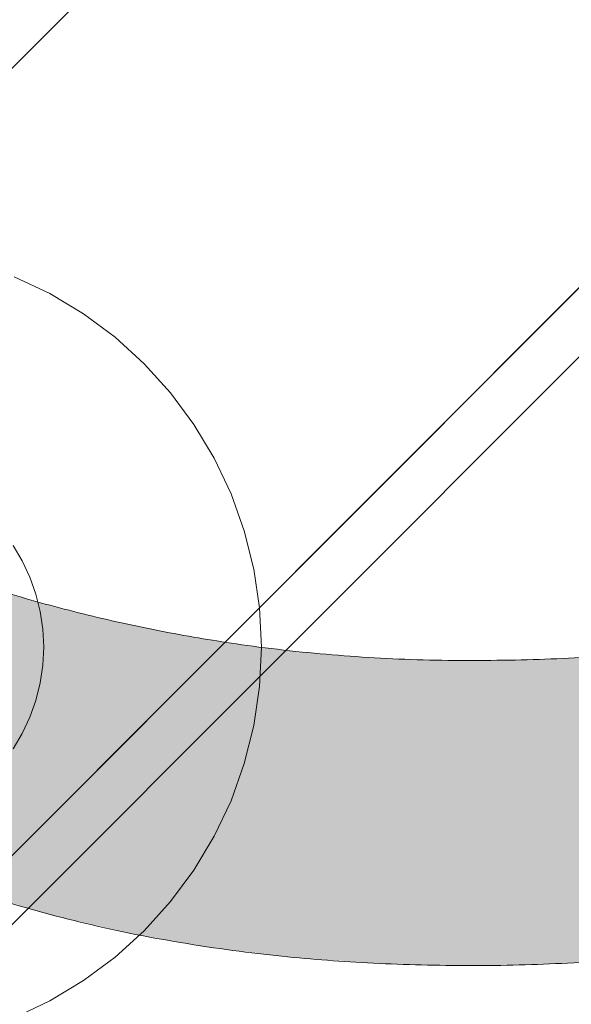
# Model space of a CAD drawing. Header units: inches. Extents: x -456 to -299, y -255 to -14.
# Tile 9 of 45: x -374.989 to -374.365, y -87.64 to -86.528. Entities that reach past the tile are written whole.
import ezdxf

# ---------------------------------------------------------------- set-up
doc = ezdxf.new("R2010")
doc.units = ezdxf.units.IN
doc.header["$LTSCALE"] = 32
doc.header["$MEASUREMENT"] = 0
doc.header["$PDMODE"] = 1
doc.header["$PDSIZE"] = -2
doc.linetypes.add('Dash Style-1', pattern=[0.083328, 0.041656, -0.041672])
for name, color, linetype, lineweight in [('Black', 7, 'Continuous', 18), ('DashLine', 7, 'Dash Style-1', 13), ('DashLineFill', 7, 'Dash Style-1', 13), ('Drawing', 7, 'Continuous', 18), ('Metal-Black', 7, 'Continuous', 18), ('Metal-DeskStructure', 7, 'Continuous', 13), ('None', 7, 'Continuous', 18), ('Plastic-BracketCover', 7, 'Continuous', 13), ('SolidLine', 7, 'Continuous', 15), ('Wood_1-H', 7, 'Continuous', 13)]:
    doc.layers.add(name, color=color, linetype=linetype, lineweight=lineweight)
doc.layers.add('Metal-Leg', color=7, linetype='Continuous', lineweight=18, true_color=0x4c4c4c)
pattern_1 = [(45, (0, 0), (-1.61301565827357, 1.935715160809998), []), (45, (-1.0608, 1.0608), (-0.4723460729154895, 0.4167612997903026), [])]

# ---------------------------------------------------------------- blocks, each defined once
blk = doc.blocks.new('TL14_lower_leg (2D)')
at = {"layer": 'DashLine', "linetype": 'Continuous', "lineweight": 5}
blk.add_point((0, 0), dxfattribs=at)
blk = doc.blocks.new('1BRPT8_Cover (2D)')
at = {"layer": 'DashLine', "linetype": 'Continuous', "lineweight": 5}
blk.add_point((0, 0), dxfattribs=at)
blk = doc.blocks.new('Group-46')
at = {"layer": 'DashLine'}
for p, q in [((0, 0.1181102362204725), (0, 0.3543307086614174)), ((-0.1181102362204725, 0), (-0.3543307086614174, 0)), ((0.1181102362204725, 0), (0.3543307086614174, 0)), ((0, -0.1181102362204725), (0, -0.3543307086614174))]:
    blk.add_line(p, q, dxfattribs=at)
at = {"layer": 'DashLine', "flags": 128}
blk.add_lwpolyline([(-0.2559055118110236, 1.780109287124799e-14), (-0.2546732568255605, 0.02508312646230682), (-0.2509883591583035, 0.04992468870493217), (-0.2448863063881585, 0.07428544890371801), (-0.2364258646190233, 0.09793079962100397), (-0.2256885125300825, 0.120633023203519), (-0.2127776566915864, 0.1421734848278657), (-0.1978176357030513, 0.1623447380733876), (-0.1809525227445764, 0.1809525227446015), (-0.1623447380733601, 0.1978176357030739), (-0.1421734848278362, 0.2127776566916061), (-0.1206330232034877, 0.2256885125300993), (-0.09793079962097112, 0.2364258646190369), (-0.07428544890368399, 0.2448863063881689), (-0.04992468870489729, 0.2509883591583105), (-0.02508312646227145, 0.254673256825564), (1.786716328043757e-14, 0.2559055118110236), (0.02508312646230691, 0.2546732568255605), (0.04992468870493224, 0.2509883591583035), (0.07428544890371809, 0.2448863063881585), (0.09793079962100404, 0.2364258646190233), (0.1206330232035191, 0.2256885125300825), (0.1421734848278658, 0.2127776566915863), (0.1623447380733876, 0.1978176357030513), (0.1809525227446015, 0.1809525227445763), (0.1978176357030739, 0.1623447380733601), (0.2127776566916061, 0.1421734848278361), (0.2256885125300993, 0.1206330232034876), (0.2364258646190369, 0.09793079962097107), (0.2448863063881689, 0.07428544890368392), (0.2509883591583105, 0.04992468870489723), (0.254673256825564, 0.02508312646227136), (0.2559055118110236, -1.785791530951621e-14), (0.2546732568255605, -0.02508312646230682), (0.2509883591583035, -0.04992468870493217), (0.2448863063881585, -0.07428544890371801), (0.2364258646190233, -0.09793079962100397), (0.2256885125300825, -0.120633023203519), (0.2127776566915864, -0.1421734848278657), (0.1978176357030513, -0.1623447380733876), (0.1809525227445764, -0.1809525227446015), (0.1623447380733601, -0.1978176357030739), (0.1421734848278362, -0.2127776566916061), (0.1206330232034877, -0.2256885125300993), (0.09793079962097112, -0.2364258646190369), (0.07428544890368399, -0.2448863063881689), (0.04992468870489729, -0.2509883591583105), (0.02508312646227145, -0.254673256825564), (-1.777195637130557e-14, -0.2559055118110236), (-0.02508312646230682, -0.2546732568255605), (-0.04992468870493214, -0.2509883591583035), (-0.07428544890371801, -0.2448863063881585), (-0.09793079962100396, -0.2364258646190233), (-0.120633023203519, -0.2256885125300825), (-0.1421734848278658, -0.2127776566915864), (-0.1623447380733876, -0.1978176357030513), (-0.1809525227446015, -0.1809525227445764), (-0.1978176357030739, -0.1623447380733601), (-0.2127776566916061, -0.1421734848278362), (-0.2256885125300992, -0.1206330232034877), (-0.2364258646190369, -0.09793079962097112), (-0.2448863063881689, -0.07428544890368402), (-0.2509883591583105, -0.04992468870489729), (-0.254673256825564, -0.02508312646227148)], close=True, dxfattribs=at)
blk = doc.blocks.new('1BRPT9-Bracket (2D)')
at = {"layer": 'DashLineFill', "linetype": 'Continuous', "lineweight": 13}
h = blk.add_hatch(dxfattribs=at)
h.set_pattern_fill('Steel', color=253, style=0, pattern_type=2)
h.set_pattern_definition(pattern_1)
edge = h.paths.add_edge_path()
edge.add_arc((1.677931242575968, -8.488188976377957), 0.2519685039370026, 269.999999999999, 360.0000000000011)
edge.add_line((1.929899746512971, -8.488188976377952), (1.929899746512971, -7.480314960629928))
edge.add_line((1.929899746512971, -7.480314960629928), (2.323600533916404, -7.480314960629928))
edge.add_line((2.323600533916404, -7.480314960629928), (2.323600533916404, 7.461135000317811))
edge.add_line((2.323600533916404, 7.461135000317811), (1.929899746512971, 7.480314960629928))
edge.add_line((1.929899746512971, 7.480314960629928), (1.929899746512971, 8.488188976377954))
edge.add_arc((1.677931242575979, 8.488188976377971), 0.2519685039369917, 359.999999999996, 450.0000000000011)
edge.add_line((1.677931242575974, 8.740157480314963), (-2.32206875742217, 8.740157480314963))
edge.add_line((-2.32206875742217, 8.740157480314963), (-2.32206875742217, -8.74015748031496))
edge.add_line((-2.32206875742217, -8.74015748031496), (1.677931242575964, -8.74015748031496))
at = {"layer": 'Metal-DeskStructure', "color": 7}
blk.add_blockref('Group-46', (0, 0), dxfattribs=at)
blk = doc.blocks.new('Group-63')
at = {"layer": 'DashLineFill', "linetype": 'Continuous', "lineweight": 13}
h = blk.add_hatch(dxfattribs=at)
h.set_pattern_fill('Steel', color=253, style=0, pattern_type=2)
h.set_pattern_definition(pattern_1)
h.paths.add_polyline_path([(-2.066929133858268, 1.397637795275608), (2.066929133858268, 1.397637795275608), (2.066929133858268, 0.1377952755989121), (2.106299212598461, 0.1377952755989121), (2.106299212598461, -0.1377952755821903), (2.066929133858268, -0.1377952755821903), (2.066929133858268, -5.275590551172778), (2.106299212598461, -5.275590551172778), (2.106299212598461, -5.55118110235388), (2.066929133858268, -5.55118110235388), (2.066929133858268, -5.82677165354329), (-2.066929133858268, -5.82677165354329), (-2.066929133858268, -5.55118110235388), (-2.106299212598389, -5.55118110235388), (-2.106299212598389, -5.275590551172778), (-2.066929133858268, -5.275590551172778), (-2.066929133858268, -0.1377952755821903), (-2.106299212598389, -0.1377952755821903), (-2.106299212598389, 0.1377952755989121), (-2.066929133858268, 0.1377952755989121)])
at = {"layer": 'SolidLine', "linetype": 'Continuous', "lineweight": 5}
blk.add_point((0, 0), dxfattribs=at)
blk = doc.blocks.new('TL14_upper_leg (2D)')
at = {"layer": 'DashLine', "flags": 128}
blk.add_lwpolyline([(0, 1.22047244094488), (0.1196272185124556, 1.214595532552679), (0.2381023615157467, 1.197021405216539), (0.3542844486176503, 1.167919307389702), (0.4670545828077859, 1.127569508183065), (0.5753267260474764, 1.076360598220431), (0.6780581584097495, 1.01478574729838), (0.7742595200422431, 0.9434379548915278), (0.8630043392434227, 0.8630043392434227), (0.9434379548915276, 0.7742595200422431), (1.01478574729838, 0.6780581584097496), (1.076360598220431, 0.5753267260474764), (1.127569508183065, 0.467054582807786), (1.167919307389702, 0.3542844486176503), (1.197021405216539, 0.2381023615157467), (1.214595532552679, 0.1196272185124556), (1.22047244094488, 7.47323834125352e-17), (1.214595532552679, -0.1196272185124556), (1.197021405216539, -0.2381023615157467), (1.167919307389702, -0.3542844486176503), (1.127569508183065, -0.467054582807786), (1.076360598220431, -0.5753267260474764), (1.01478574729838, -0.6780581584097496), (0.9434379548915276, -0.7742595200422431), (0.8630043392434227, -0.8630043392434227), (0.7742595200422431, -0.9434379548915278), (0.6780581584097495, -1.01478574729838), (0.5753267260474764, -1.076360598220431), (0.4670545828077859, -1.127569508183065), (0.3542844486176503, -1.167919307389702), (0.2381023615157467, -1.197021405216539), (0.1196272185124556, -1.214595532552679), (0, -1.22047244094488), (-0.1196272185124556, -1.214595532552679), (-0.2381023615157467, -1.197021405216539), (-0.3542844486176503, -1.167919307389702), (-0.4670545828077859, -1.127569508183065), (-0.5753267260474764, -1.076360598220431), (-0.6780581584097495, -1.01478574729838), (-0.7742595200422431, -0.9434379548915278), (-0.8630043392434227, -0.8630043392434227), (-0.9434379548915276, -0.7742595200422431), (-1.01478574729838, -0.6780581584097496), (-1.076360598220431, -0.5753267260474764), (-1.127569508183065, -0.467054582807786), (-1.167919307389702, -0.3542844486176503), (-1.197021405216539, -0.2381023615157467), (-1.214595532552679, -0.1196272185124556), (-1.22047244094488, 7.47323834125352e-17), (-1.214595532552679, 0.1196272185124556), (-1.197021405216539, 0.2381023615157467), (-1.167919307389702, 0.3542844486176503), (-1.127569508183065, 0.467054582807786), (-1.076360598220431, 0.5753267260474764), (-1.01478574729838, 0.6780581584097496), (-0.9434379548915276, 0.7742595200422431), (-0.8630043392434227, 0.8630043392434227), (-0.7742595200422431, 0.9434379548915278), (-0.6780581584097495, 1.01478574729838), (-0.5753267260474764, 1.076360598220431), (-0.4670545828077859, 1.127569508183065), (-0.3542844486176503, 1.167919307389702), (-0.2381023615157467, 1.197021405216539), (-0.1196272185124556, 1.214595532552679)], close=True, dxfattribs=at)
at = {"layer": 'Metal-Leg', "linetype": 'Continuous', "lineweight": 5}
for p in [(0, 7.161375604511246e-14), (0, 0)]:
    blk.add_point(p, dxfattribs=at)
at = {"layer": 'DashLine', "color": 7}
blk.add_blockref('Group-63', (0, 0), dxfattribs=at)
blk = doc.blocks.new('Group-64')
at = {"layer": 'Metal-DeskStructure', "linetype": 'Continuous', "lineweight": 0, "true_color": 0xff0000}
blk.add_hatch(color=1, dxfattribs=at).paths.add_polyline_path([(0.7234251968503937, -0.395084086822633), (1.067913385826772, -0.4833594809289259), (1.040361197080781, -0.5852005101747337), (1.007762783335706, -0.6808010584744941), (0.9701181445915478, -0.7701611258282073), (0.9274272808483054, -0.8532807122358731), (0.8796901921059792, -0.9301598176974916), (0.8269068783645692, -1.000798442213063), (0.7690773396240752, -1.065196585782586), (0.7062015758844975, -1.123354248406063), (0.6390028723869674, -1.174951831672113), (0.5682045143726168, -1.219669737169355), (0.4938065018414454, -1.257507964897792), (0.4158088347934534, -1.288466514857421), (0.3342115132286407, -1.312545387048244), (0.2490145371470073, -1.329744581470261), (0.1602179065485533, -1.340064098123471), (0.0678216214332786, -1.343503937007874), (-0.02759378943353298, -1.340829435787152), (-0.1184507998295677, -1.332805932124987), (-0.2047494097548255, -1.319433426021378), (-0.2864896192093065, -1.300711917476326), (-0.3636714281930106, -1.27664140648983), (-0.4362948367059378, -1.247221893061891), (-0.5043598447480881, -1.212453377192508), (-0.5678664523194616, -1.172335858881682), (-0.6272604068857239, -1.127155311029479), (-0.6829874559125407, -1.077197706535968), (-0.7350475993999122, -1.022463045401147), (-0.783440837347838, -0.9629513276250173), (-0.8281671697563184, -0.8986625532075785), (-0.8692265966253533, -0.8295967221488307), (-0.9066191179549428, -0.7557538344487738), (-0.9403447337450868, -0.6771338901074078), (-0.9702436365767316, -0.5953684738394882), (-0.996156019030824, -0.5120891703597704), (-1.018081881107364, -0.4272959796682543), (-1.036021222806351, -0.3409889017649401), (-1.049974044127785, -0.2531679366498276), (-1.059940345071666, -0.1638330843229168), (-1.065920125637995, -0.07298434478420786), (-1.067913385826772, 0.01937828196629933), (-1.065693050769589, 0.1192260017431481), (-1.059032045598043, 0.2158441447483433), (-1.047930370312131, 0.309232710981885), (-1.032388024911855, 0.3993917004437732), (-1.012405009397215, 0.4863211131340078), (-0.9879813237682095, 0.5700209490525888), (-0.9591169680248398, 0.6504912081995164), (-0.9258119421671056, 0.7277318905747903), (-0.8884026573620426, 0.8010785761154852), (-0.8472255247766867, 0.8698668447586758), (-0.8022805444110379, 0.934096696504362), (-0.7535677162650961, 0.9937681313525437), (-0.7010870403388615, 1.048881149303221), (-0.6448385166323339, 1.099435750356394), (-0.5848221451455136, 1.145431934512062), (-0.5210379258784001, 1.186869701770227), (-0.4545455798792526, 1.22358085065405), (-0.3864048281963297, 1.255397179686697), (-0.3166156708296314, 1.282318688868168), (-0.2451781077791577, 1.304345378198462), (-0.1720921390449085, 1.32147724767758), (-0.097357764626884, 1.333714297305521), (-0.02097498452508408, 1.341056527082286), (0.05705620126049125, 1.343503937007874), (0.1448856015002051, 1.34044256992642), (0.2291321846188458, 1.331258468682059), (0.3097959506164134, 1.31595163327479), (0.3868768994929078, 1.294522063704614), (0.4603750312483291, 1.266969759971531), (0.5302903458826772, 1.233294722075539), (0.5966228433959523, 1.193496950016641), (0.6593725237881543, 1.147576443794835), (0.7180179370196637, 1.096121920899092), (0.7720376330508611, 1.039722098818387), (0.8214316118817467, 0.9783769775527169), (0.8661998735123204, 0.9120865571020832), (0.9063424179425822, 0.8408508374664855), (0.9418592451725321, 0.7646698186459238), (0.97275035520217, 0.683543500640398), (0.9990157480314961, 0.5974718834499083), (0.6545275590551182, 0.5156567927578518), (0.6334850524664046, 0.5853363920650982), (0.6101885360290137, 0.6501211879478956), (0.5846380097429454, 0.7100111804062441), (0.5568334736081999, 0.7650063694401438), (0.526774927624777, 0.8151067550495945), (0.4944623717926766, 0.8603123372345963), (0.459895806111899, 0.9006231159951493), (0.423075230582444, 0.9360390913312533), (0.3838997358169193, 0.9669471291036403), (0.3422684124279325, 0.9937340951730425), (0.2981812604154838, 1.01639998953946), (0.2516382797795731, 1.034944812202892), (0.2026394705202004, 1.049368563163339), (0.1511848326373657, 1.059671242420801), (0.09727436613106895, 1.065852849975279), (0.04090807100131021, 1.067913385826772), (-0.02393573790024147, 1.065634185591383), (-0.08605459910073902, 1.058796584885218), (-0.1454485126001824, 1.047400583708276), (-0.2021174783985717, 1.031446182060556), (-0.2560614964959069, 1.010933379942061), (-0.3072805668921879, 0.9858621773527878), (-0.3557746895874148, 0.9562325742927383), (-0.4015438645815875, 0.9220445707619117), (-0.4443021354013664, 0.8840046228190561), (-0.4837635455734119, 0.8428191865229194), (-0.5199280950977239, 0.7984882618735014), (-0.5527957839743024, 0.7510118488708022), (-0.5823666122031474, 0.7003899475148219), (-0.6086405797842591, 0.6466225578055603), (-0.6316176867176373, 0.5897096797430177), (-0.651297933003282, 0.5296513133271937), (-0.6682027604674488, 0.4677847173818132), (-0.6828536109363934, 0.4054471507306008), (-0.6952504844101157, 0.3426386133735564), (-0.7053933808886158, 0.2793591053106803), (-0.7132823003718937, 0.2156086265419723), (-0.7189172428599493, 0.1513871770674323), (-0.7222982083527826, 0.0866947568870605), (-0.7234251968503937, 0.0215313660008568), (-0.7220627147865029, -0.06137790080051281), (-0.7179752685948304, -0.1416295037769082), (-0.7111628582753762, -0.2192234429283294), (-0.7016254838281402, -0.2941597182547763), (-0.6893631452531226, -0.3664383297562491), (-0.6743758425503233, -0.4360592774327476), (-0.6566635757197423, -0.5030225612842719), (-0.6362263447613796, -0.567328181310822), (-0.6129043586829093, -0.6283117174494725), (-0.586537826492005, -0.6853087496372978), (-0.5571267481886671, -0.738319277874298), (-0.5246711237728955, -0.7873433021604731), (-0.48917095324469, -0.8323808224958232), (-0.4506262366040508, -0.8734318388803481), (-0.4090369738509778, -0.9104963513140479), (-0.3644031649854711, -0.9435743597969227), (-0.3177677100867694, -0.9727163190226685), (-0.2701735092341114, -0.9979726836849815), (-0.2216205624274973, -1.019343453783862), (-0.172108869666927, -1.036828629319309), (-0.1216384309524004, -1.050428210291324), (-0.07020924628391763, -1.060142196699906), (-0.01782131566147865, -1.065970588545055), (0.03552536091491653, -1.067913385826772), (0.09966292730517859, -1.06526411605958), (0.1612773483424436, -1.057316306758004), (0.2203686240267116, -1.044069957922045), (0.2769367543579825, -1.025525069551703), (0.3309817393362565, -1.001681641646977), (0.3825035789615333, -0.9725396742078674), (0.4315022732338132, -0.9380991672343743), (0.477977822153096, -0.8983601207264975), (0.5213751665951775, -0.8534066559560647), (0.5611392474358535, -0.8033228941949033), (0.597270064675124, -0.7481088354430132), (0.629767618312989, -0.6877644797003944), (0.6586319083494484, -0.622289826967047), (0.6838629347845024, -0.551684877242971), (0.7054606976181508, -0.4759496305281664)])
at = {"layer": 'Metal-DeskStructure', "color": 7}
blk.add_open_spline([(0.7234251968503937, -0.395084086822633), (0.8956692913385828, -0.4392217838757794), (1.067913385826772, -0.4833594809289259), (0.9677970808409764, -0.9032045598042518), (0.4446060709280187, -1.343503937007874), (-0.3229568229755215, -1.343503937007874), (-0.8127760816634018, -1.00116778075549), (-1.067913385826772, -0.3530999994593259), (-1.067913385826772, 0.4252283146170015), (-0.7837104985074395, 1.030235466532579), (-0.2583653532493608, 1.343503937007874), (0.4155394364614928, 1.343503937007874), (0.9032056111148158, 0.951648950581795), (0.999015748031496, 0.5974718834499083), (0.8267716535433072, 0.5565643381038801), (0.6545275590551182, 0.5156567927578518), (0.5748655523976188, 0.8041647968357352), (0.2712849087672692, 1.067913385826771), (-0.2239170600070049, 1.067913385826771), (-0.5791706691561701, 0.776175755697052), (-0.7234251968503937, 0.2831268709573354), (-0.7234251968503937, -0.3154210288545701), (-0.5490274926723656, -0.8192353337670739), (-0.1797788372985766, -1.067913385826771), (0.2971219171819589, -1.067913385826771), (0.658833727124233, -0.7288068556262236), (0.7234251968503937, -0.395084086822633)], degree=2, knots=[0, 0, 0, 0.01570333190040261, 0.01570333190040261, 0.05382182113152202, 0.09194031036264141, 0.1314745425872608, 0.1710087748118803, 0.2105430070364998, 0.2536192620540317, 0.2966955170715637, 0.3397717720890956, 0.3887288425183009, 0.4376859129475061, 0.4376859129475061, 0.4613080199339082, 0.4613080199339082, 0.5012446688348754, 0.5411813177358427, 0.5870897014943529, 0.6329980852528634, 0.6789064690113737, 0.7380395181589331, 0.7971725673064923, 0.8563056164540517, 0.9281528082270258, 1, 1, 1], dxfattribs=at)
blk = doc.blocks.new('SlateLegLocator-C')
at = {"color": 255, "linetype": 'Dash Style-1', "lineweight": 5}
blk.add_wipeout([(-2.106299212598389, 1.3779527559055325), (2.10629921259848, 1.3779527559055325), (2.10629921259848, -5.807086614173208), (-2.106299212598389, -5.807086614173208)], dxfattribs=at).dxf.layer = 'Black'
at = {"layer": 'Black', "linetype": 'Continuous', "lineweight": 5}
blk.add_point((0, 0), dxfattribs=at)
at = {"layer": 'Metal-DeskStructure', "color": 1, "linetype": 'Continuous', "lineweight": 5, "true_color": 0xff0000}
blk.add_point((0, 0), dxfattribs=at)
at = {"layer": 'Metal-DeskStructure', "color": 7}
blk.add_blockref('Group-64', (0, 0), dxfattribs=at)
blk = doc.blocks.new('StructEnd-C (2D)')
at = {"layer": 'Metal-Black', "color": 7}
blk.add_blockref('1BRPT9-Bracket (2D)', (0, 0), dxfattribs=at)
at = {"layer": 'Metal-Leg', "color": 7}
blk.add_blockref('TL14_upper_leg (2D)', (0, 0), dxfattribs=at)
at = {"layer": 'Plastic-BracketCover', "color": 7}
blk.add_blockref('1BRPT8_Cover (2D)', (0, 0), dxfattribs=at)
at = {"layer": 'Metal-DeskStructure', "color": 7}
blk.add_blockref('SlateLegLocator-C', (0, 0), dxfattribs=at)
blk = doc.blocks.new('Group-68')
at = {"layer": 'SolidLine', "color": 7}
blk.add_blockref('TL14_lower_leg (2D)', (0, -65.98425196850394), dxfattribs=at)
at = {"layer": 'SolidLine', "color": 7, "rotation": 90}
blk.add_blockref('StructEnd-C (2D)', (0, -65.98425196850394), dxfattribs=at)
blk = doc.blocks.new('SL Floating Runoff Desk (2D)')
at = {"layer": 'None'}
blk.add_blockref('Group-68', (0, 0), dxfattribs=at)
at = {"layer": 'Drawing', "color": 0, "flags": 1}
for tag in ['Tag', 'Catalog', 'Option1', 'Option2', 'Option3', 'Option4', 'Option5', 'Option6', 'Option7', 'Option8', 'Option9', 'Option10', 'Option11', 'Option12', 'Custom', 'FinishGroup', 'Discount', 'Item2', 'Item3', 'Item6', 'Item9', 'Item10', 'Item12', 'Item13', 'Item16', 'Item19', 'Item20', 'Item21', 'Item22', 'Item23', 'Item24', 'Item25', 'Item8', 'Item18', 'Item1', 'Item4', 'Item5', 'Item7', 'Item11', 'Item14', 'Item15', 'Item17']:
    blk.add_attdef(tag, (-30.00000000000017, -74.81889763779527), '', height=0.007086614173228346, dxfattribs=at)
blk = doc.blocks.new('Slate-LegBrace (2D)')
at = {"layer": 'DashLineFill', "linetype": 'Continuous', "lineweight": 13}
h = blk.add_hatch(dxfattribs=at)
h.set_pattern_fill('Steel', color=253, style=0, pattern_type=2)
h.set_pattern_definition(pattern_1)
edge = h.paths.add_edge_path()
edge.add_line((-2.199587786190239, -0.1351515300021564), (-1.374775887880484, -0.1351515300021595))
edge.add_arc((3.636636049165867e-15, -0.01355418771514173), 1.380142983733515, 185.0545920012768, 354.9454079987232)
edge.add_line((1.374775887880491, -0.13515153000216), (2.199718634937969, -0.1351515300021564))
edge.add_arc((6.54243738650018e-05, -0.01705725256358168), 2.202821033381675, 183.0731271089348, 356.92687289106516, ccw=False)
h = blk.add_hatch(dxfattribs=at)
h.set_pattern_fill('Steel', color=253, style=0, pattern_type=2)
h.set_pattern_definition(pattern_1)
edge = h.paths.add_edge_path()
edge.add_line((2.191696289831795, -0.2375138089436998), (1.463739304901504, -0.2375137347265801))
edge.add_arc((-6.542437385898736e-05, -0.01704129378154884), 1.480314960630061, 188.5652811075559, 351.4347188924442, ccw=False)
edge.add_line((-1.463870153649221, -0.2375137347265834), (-2.191827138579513, -0.2375138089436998))
edge.add_line((-2.191827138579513, -0.2375138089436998), (-2.199718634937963, -0.1351515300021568))
edge.add_line((-2.199718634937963, -0.1351515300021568), (-1.374775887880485, -0.1351515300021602))
edge.add_arc((2.937282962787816e-15, -0.01355418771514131), 1.380142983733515, 185.0545920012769, 354.9454079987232)
edge.add_line((1.37477588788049, -0.1351515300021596), (2.199587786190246, -0.1351515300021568))
edge.add_line((2.199587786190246, -0.1351515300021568), (2.191696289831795, -0.2375138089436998))
at = {"layer": 'DashLineFill', "flags": 128}
for points in [[(2.191696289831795, -0.2375138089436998), (1.463739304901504, -0.2375137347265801, -0.860662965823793), (-1.463870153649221, -0.2375137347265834), (-2.191827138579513, -0.2375138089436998), (-2.199718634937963, -0.1351515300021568), (-1.374775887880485, -0.1351515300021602, 0.9154551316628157), (1.37477588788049, -0.1351515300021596), (2.199587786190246, -0.1351515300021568)], [(-2.199587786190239, -0.1351515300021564), (-1.374775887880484, -0.1351515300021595, 0.9154551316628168), (1.374775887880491, -0.13515153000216), (2.199718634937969, -0.1351515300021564, -0.9477524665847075)]]:
    blk.add_lwpolyline(points, format="xyb", close=True, dxfattribs=at)
blk = doc.blocks.new('TLLegSleeve-NG (2D)')
at = {"layer": 'DashLineFill', "linetype": 'Continuous', "lineweight": 13}
h = blk.add_hatch(dxfattribs=at)
h.set_pattern_fill('Steel', color=253, style=0, pattern_type=2)
h.set_pattern_definition(pattern_1)
edge = h.paths.add_edge_path()
edge.add_arc((0, 2.950395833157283e-16), 1.771653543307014, 180, 360)
edge.add_arc((0, -2.950395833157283e-16), 1.771653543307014, 9.54166404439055e-15, 180)
edge.add_line((-1.771653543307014, 0), (-1.771653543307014, 0))
edge = h.paths.add_edge_path()
edge.add_arc((-1.77635683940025e-15, 2.687045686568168e-15), 1.437007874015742, 180, 360)
edge.add_arc((-1.554312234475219e-15, 2.208425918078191e-15), 1.437007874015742, 9.541664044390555e-15, 180)
edge.add_line((-1.437007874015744, 2.44773580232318e-15), (-1.437007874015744, 2.44773580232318e-15))
at = {"layer": 'DashLineFill', "flags": 128}
for points in [[(-1.771653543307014, 0, 0.9999999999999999), (1.771653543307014, 0, 0.9999999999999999), (-1.771653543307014, 0)], [(-1.437007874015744, 2.44773580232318e-15, 0.9999999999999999), (1.43700787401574, 2.44773580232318e-15, 0.9999999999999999), (-1.437007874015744, 2.44773580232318e-15)]]:
    blk.add_lwpolyline(points, format="xyb", close=True, dxfattribs=at)
at = {"layer": 'DashLineFill', "linetype": 'Continuous', "lineweight": 5}
blk.add_point((-1.723206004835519e-13, 3.308097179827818e-16), dxfattribs=at)
blk = doc.blocks.new('1BRPFX-Ped_Plate (2D)')
at = {"layer": 'DashLineFill', "linetype": 'Continuous', "lineweight": 13}
h = blk.add_hatch(dxfattribs=at)
h.set_pattern_fill('Steel', color=253, style=0, pattern_type=2)
h.set_pattern_definition(pattern_1)
edge = h.paths.add_edge_path()
edge.add_arc((-4.145669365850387, -1.704724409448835), 0.125984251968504, 180, 270.0000000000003)
edge.add_line((-4.145669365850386, -1.830708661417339), (4.145669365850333, -1.830708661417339))
edge.add_arc((4.145669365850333, -1.704724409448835), 0.125984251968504, 270.0000000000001, 360)
edge.add_line((4.271653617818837, -1.704724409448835), (4.271653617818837, 1.704724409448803))
edge.add_arc((4.145669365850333, 1.704724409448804), 0.1259842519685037, 359.9999999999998, 450.0000000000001)
edge.add_line((4.145669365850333, 1.830708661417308), (-4.145669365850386, 1.830708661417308))
edge.add_arc((-4.145669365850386, 1.704724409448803), 0.1259842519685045, 89.99999999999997, 179.9999999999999)
edge.add_line((-4.271653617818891, 1.704724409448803), (-4.271653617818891, -1.704724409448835))
at = {"layer": 'SolidLine', "flags": 128}
blk.add_lwpolyline([(-0.5353992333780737, -0.2903695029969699), (-0.4952337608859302, -0.3093663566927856), (-0.4571237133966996, -0.332208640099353), (-0.4214361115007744, -0.358676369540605), (-0.3885146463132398, -0.3885146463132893), (-0.3586763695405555, -0.4214361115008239), (-0.3322086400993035, -0.4571237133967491), (-0.309366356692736, -0.4952337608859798), (-0.2903695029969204, -0.5353992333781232), (-0.2754010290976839, -0.5772333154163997), (-0.2646050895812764, -0.6203331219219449), (-0.2580856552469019, -0.6642835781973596), (-0.2559055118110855, -0.7086614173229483), (-0.2580856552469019, -0.7530392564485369), (-0.2646050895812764, -0.7969897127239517), (-0.2754010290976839, -0.8400895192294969), (-0.2903695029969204, -0.8819236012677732), (-0.309366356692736, -0.9220890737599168), (-0.3322086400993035, -0.9601991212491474), (-0.3586763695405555, -0.9958867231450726), (-0.3885146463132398, -1.028808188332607), (-0.4214361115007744, -1.058646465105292), (-0.4571237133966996, -1.085114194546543), (-0.4952337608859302, -1.107956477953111), (-0.5353992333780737, -1.126953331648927)], dxfattribs=at)
blk = doc.blocks.new('1BRPFY-Leg_Plate (2D)')
at = {"layer": 'DashLineFill', "linetype": 'Continuous', "lineweight": 13}
h = blk.add_hatch(dxfattribs=at)
h.set_pattern_fill('Steel', color=253, style=0, pattern_type=2)
h.set_pattern_definition(pattern_1)
edge = h.paths.add_edge_path()
edge.add_arc((-1.704724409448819, -1.704724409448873), 0.125984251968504, 179.9999999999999, 269.9999999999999)
edge.add_line((-1.704724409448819, -1.830708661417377), (1.704724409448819, -1.830708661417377))
edge.add_arc((1.704724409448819, -1.704724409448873), 0.125984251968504, 270.0000000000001, 360.0000000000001)
edge.add_line((1.830708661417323, -1.704724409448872), (1.830708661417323, 1.704724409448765))
edge.add_arc((1.704724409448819, 1.704724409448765), 0.1259842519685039, 0, 90)
edge.add_line((1.704724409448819, 1.830708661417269), (-1.704724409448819, 1.830708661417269))
edge.add_arc((-1.704724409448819, 1.704724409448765), 0.1259842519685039, 90, 180)
edge.add_line((-1.830708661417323, 1.704724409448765), (-1.830708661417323, -1.704724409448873))
at = {"layer": 'SolidLine', "flags": 128}
blk.add_lwpolyline([(-0.5368025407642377, -0.5938289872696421), (-0.5263745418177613, -0.611227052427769), (-0.5177020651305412, -0.6295634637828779), (-0.5108686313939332, -0.6486616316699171), (-0.5059400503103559, -0.6683376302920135), (-0.5029637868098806, -0.688401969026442), (-0.5019685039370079, -0.7086614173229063), (-0.5029637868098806, -0.7289208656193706), (-0.5059400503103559, -0.748985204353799), (-0.5108686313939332, -0.7686612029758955), (-0.5177020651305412, -0.7877593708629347), (-0.5263745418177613, -0.8060957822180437), (-0.5368025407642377, -0.8234938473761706)], dxfattribs=at)
at = {"layer": 'SolidLine', "linetype": 'Continuous', "lineweight": 5}
blk.add_point((0, -5.371031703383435e-14), dxfattribs=at)
blk = doc.blocks.new('Group-71')
at = {"layer": 'SolidLine', "flags": 128}
blk.add_lwpolyline([(-1.71259842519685, 0, -0.414213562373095), (0, 1.71259842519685, -0.414213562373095), (1.71259842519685, 0, -0.414213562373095), (0, -1.71259842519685, -0.414213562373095)], format="xyb", close=True, dxfattribs=at)
at = {"layer": 'SolidLine', "color": 7}
for name in ['1BRPFX-Ped_Plate (2D)', '1BRPFY-Leg_Plate (2D)']:
    blk.add_blockref(name, (0, 0), dxfattribs=at)
at = {"layer": 'Wood_1-H', "color": 7}
blk.add_blockref('Slate-LegBrace (2D)', (0, 0), dxfattribs=at)
at = {"layer": 'Wood_1-H', "color": 7, "rotation": 90}
blk.add_blockref('TLLegSleeve-NG (2D)', (0, 0), dxfattribs=at)
blk = doc.blocks.new('Group-72')
at = {"layer": 'None'}
blk.add_blockref('Group-71', (0, 0), dxfattribs=at)
blk = doc.blocks.new('SL End Leg Box (2D)')
at = {"layer": 'None'}
blk.add_blockref('Group-72', (0, 0), dxfattribs=at)
at = {"layer": 'Drawing', "color": 0, "flags": 1}
for tag in ['Tag', 'Catalog', 'Option1', 'Option2', 'Option3', 'Option4', 'Option5', 'Option6', 'Option7', 'Option8', 'Option9', 'Option10', 'Option11', 'Option12', 'Custom', 'FinishGroup', 'Discount', 'Item2', 'Item3', 'Item6', 'Item9', 'Item10', 'Item12', 'Item13', 'Item16', 'Item19', 'Item20', 'Item21', 'Item22', 'Item23', 'Item24', 'Item25', 'Item8', 'Item18', 'Item1', 'Item4', 'Item5', 'Item7', 'Item11', 'Item14', 'Item15', 'Item17']:
    blk.add_attdef(tag, (-30.01968503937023, -74.81869853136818), '', height=0.007086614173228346, dxfattribs=at)

msp = doc.modelspace()

# ---------------------------------------------------------------- block references
at = {"layer": 'Drawing'}
msp.add_blockref('SL Floating Runoff Desk (2D)', (-374.4593240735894, -20.54440263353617), dxfattribs=at)

# ---------------------------------------------------------------- next in the draw order: block references
msp.add_blockref('SL End Leg Box (2D)', (-374.4593240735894, -86.52845549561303), dxfattribs=at)

doc.saveas('drawing.dxf')
